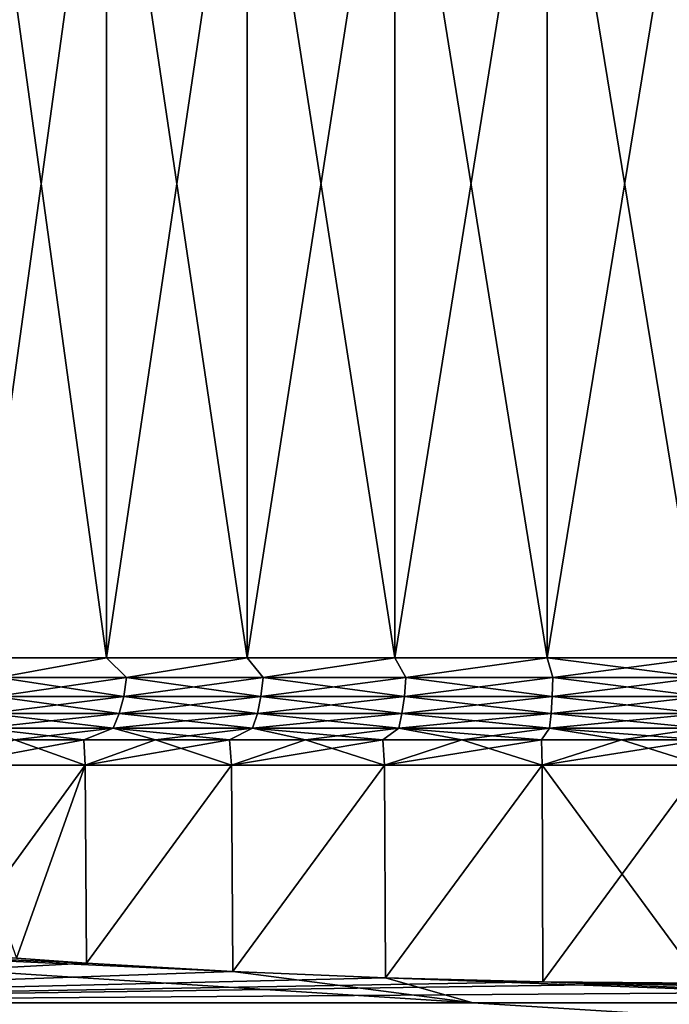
# Model space of a CAD drawing. Header units: metres. Extents: x -90 to 304, y -90 to 74.
# Tile 10 of 256: x -65.78 to -60.28, y 13.03 to 21.37. Entities that reach past the tile are written whole.
import ezdxf

# ---------------------------------------------------------------- set-up
doc = ezdxf.new("R2010")
doc.units = ezdxf.units.M
doc.layers.add('solid_21662050_350', color=7, linetype='CONTINUOUS')

msp = doc.modelspace()

# ---------------------------------------------------------------- linework, layer by layer
at = {"layer": 'solid_21662050_350'}
for points in [[(-66.158516, 15.961881, -8.476477), (-66.158546, 24, -8.476456), (-65.047592, 24, -9.181491)], [(-65.047577, 15.961881, 9.181503), (-65.047592, 24, 9.181491), (-66.158546, 24, 8.476456)], [(-66.158516, 15.961881, 8.476476), (-65.047577, 15.961881, 9.181503), (-66.158546, 24, 8.476456)], [(-65.047577, 15.961881, -9.181503), (-66.158516, 15.961881, -8.476477), (-65.047592, 24, -9.181491)], [(-65.047577, 15.961881, -9.181503), (-65.047592, 24, -9.181491), (-63.857021, 24, -9.741732)], [(-63.857025, 15.961881, 9.741734), (-63.857021, 24, 9.741732), (-65.047592, 24, 9.181491)], [(-65.047577, 15.961881, 9.181503), (-63.857025, 15.961881, 9.741734), (-65.047592, 24, 9.181491)], [(-63.857025, 15.961881, -9.741734), (-65.047577, 15.961881, -9.181503), (-63.857021, 24, -9.741732)], [(-63.857025, 15.961881, -9.741734), (-63.857021, 24, -9.741732), (-62.605621, 24, -10.148335)], [(-62.605648, 15.961881, -10.148331), (-63.857025, 15.961881, -9.741734), (-62.605621, 24, -10.148335)], [(-63.857025, 15.961881, 9.741734), (-62.605648, 15.961881, 10.148331), (-63.857021, 24, 9.741732)], [(-62.605648, 15.961881, 10.148331), (-62.605621, 24, 10.148335), (-63.857021, 24, 9.741732)], [(-62.605648, 15.961881, -10.148331), (-62.605621, 24, -10.148335), (-61.313148, 24, -10.394885)], [(-61.313179, 15.961881, -10.394882), (-62.605648, 15.961881, -10.148331), (-61.313148, 24, -10.394885)], [(-62.605648, 15.961881, 10.148331), (-61.313179, 15.961881, 10.394882), (-62.605621, 24, 10.148335)], [(-61.313179, 15.961881, 10.394882), (-61.313148, 24, 10.394885), (-62.605621, 24, 10.148335)], [(-61.313179, 15.961881, -10.394882), (-60, 24, -10.4775), (-60, 15.961881, -10.4775)], [(-61.313179, 15.961881, -10.394882), (-61.313148, 24, -10.394885), (-60, 24, -10.4775)], [(-61.313179, 15.961881, 10.394882), (-60, 15.961881, 10.4775), (-61.313148, 24, 10.394885)], [(-61.313148, 24, 10.394885), (-60, 15.961881, 10.4775), (-60, 24, 10.4775)], [(-65.96183, 15.795551, 8.6372), (-65.047577, 15.961881, 9.181503), (-66.158516, 15.961881, 8.476476)], [(-65.96183, 15.795551, -8.6372), (-66.158516, 15.961881, -8.476477), (-65.047577, 15.961881, -9.181503)], [(-64.877258, 15.795551, 9.292845), (-65.047577, 15.961881, 9.181503), (-65.96183, 15.795551, 8.6372)], [(-65.96183, 15.795551, -8.6372), (-65.047577, 15.961881, -9.181503), (-64.877258, 15.795551, -9.292845)], [(-64.877258, 15.795551, 9.292845), (-63.857025, 15.961881, 9.741734), (-65.047577, 15.961881, 9.181503)], [(-64.877258, 15.795551, -9.292845), (-65.047577, 15.961881, -9.181503), (-63.857025, 15.961881, -9.741734)], [(-63.721573, 15.795551, 9.812979), (-63.857025, 15.961881, 9.741734), (-64.877258, 15.795551, 9.292845)], [(-64.877258, 15.795551, -9.292845), (-63.857025, 15.961881, -9.741734), (-63.721573, 15.795551, -9.812979)], [(-63.721573, 15.795551, 9.812979), (-62.605648, 15.961881, 10.148331), (-63.857025, 15.961881, 9.741734)], [(-63.721573, 15.795551, -9.812979), (-63.857025, 15.961881, -9.741734), (-62.605648, 15.961881, -10.148331)], [(-62.511612, 15.795551, 10.190017), (-62.605648, 15.961881, 10.148331), (-63.721573, 15.795551, 9.812979)], [(-63.721573, 15.795551, -9.812979), (-62.605648, 15.961881, -10.148331), (-62.511612, 15.795551, -10.190017)], [(-62.511612, 15.795551, 10.190017), (-61.313179, 15.961881, 10.394882), (-62.605648, 15.961881, 10.148331)], [(-62.511612, 15.795551, -10.190017), (-62.605648, 15.961881, -10.148331), (-61.313179, 15.961881, -10.394882)], [(-61.26503, 15.795551, 10.418462), (-61.313179, 15.961881, 10.394882), (-62.511612, 15.795551, 10.190017)], [(-62.511612, 15.795551, -10.190017), (-61.313179, 15.961881, -10.394882), (-61.26503, 15.795551, -10.418462)], [(-61.26503, 15.795551, -10.418462), (-61.313179, 15.961881, -10.394882), (-60, 15.961881, -10.4775)], [(-60, 15.795551, 10.494982), (-60, 15.961881, 10.4775), (-61.313179, 15.961881, 10.394882)], [(-61.26503, 15.795551, 10.418462), (-60, 15.795551, 10.494982), (-61.313179, 15.961881, 10.394882)], [(-61.26503, 15.795551, -10.418462), (-60, 15.961881, -10.4775), (-60, 15.795551, -10.494982)], [(-64.877258, 15.795551, -9.292845), (-64.901314, 15.636338, -9.338667), (-65.991226, 15.636338, -8.67979)], [(-65.96183, 15.795551, -8.6372), (-64.877258, 15.795551, -9.292845), (-65.991226, 15.636338, -8.67979)], [(-65.96183, 15.795551, 8.6372), (-65.991226, 15.636338, 8.67979), (-64.901314, 15.636338, 9.338667)], [(-64.877258, 15.795551, 9.292845), (-65.96183, 15.795551, 8.6372), (-64.901314, 15.636338, 9.338667)], [(-63.721573, 15.795551, -9.812979), (-63.739922, 15.636338, -9.861365), (-64.901314, 15.636338, -9.338667)], [(-64.877258, 15.795551, -9.292845), (-63.721573, 15.795551, -9.812979), (-64.901314, 15.636338, -9.338667)], [(-64.877258, 15.795551, 9.292845), (-64.901314, 15.636338, 9.338667), (-63.739922, 15.636338, 9.861365)], [(-63.721573, 15.795551, 9.812979), (-64.877258, 15.795551, 9.292845), (-63.739922, 15.636338, 9.861365)], [(-62.511612, 15.795551, -10.190017), (-62.523998, 15.636338, -10.240263), (-63.739922, 15.636338, -9.861365)], [(-63.721573, 15.795551, -9.812979), (-62.511612, 15.795551, -10.190017), (-63.739922, 15.636338, -9.861365)], [(-63.721573, 15.795551, 9.812979), (-63.739922, 15.636338, 9.861365), (-62.523998, 15.636338, 10.240263)], [(-62.511612, 15.795551, 10.190017), (-63.721573, 15.795551, 9.812979), (-62.523998, 15.636338, 10.240263)], [(-61.26503, 15.795551, -10.418462), (-61.271267, 15.636338, -10.469834), (-62.523998, 15.636338, -10.240263)], [(-62.511612, 15.795551, -10.190017), (-61.26503, 15.795551, -10.418462), (-62.523998, 15.636338, -10.240263)], [(-62.511612, 15.795551, 10.190017), (-62.523998, 15.636338, 10.240263), (-61.271267, 15.636338, 10.469834)], [(-61.26503, 15.795551, 10.418462), (-62.511612, 15.795551, 10.190017), (-61.271267, 15.636338, 10.469834)], [(-61.26503, 15.795551, 10.418462), (-61.271267, 15.636338, 10.469834), (-60, 15.636338, 10.546732)], [(-61.271267, 15.636338, -10.469834), (-60, 15.795551, -10.494982), (-60, 15.636338, -10.546732)], [(-61.26503, 15.795551, -10.418462), (-60, 15.795551, -10.494982), (-61.271267, 15.636338, -10.469834)], [(-61.26503, 15.795551, 10.418462), (-60, 15.636338, 10.546732), (-60, 15.795551, 10.494982)], [(-64.901314, 15.636338, -9.338667), (-64.940231, 15.491381, -9.412826), (-66.038803, 15.491381, -8.748716)], [(-65.991226, 15.636338, -8.67979), (-64.901314, 15.636338, -9.338667), (-66.038803, 15.491381, -8.748716)], [(-65.991226, 15.636338, 8.67979), (-66.038803, 15.491381, 8.748716), (-64.940231, 15.491381, 9.412826)], [(-64.901314, 15.636338, 9.338667), (-65.991226, 15.636338, 8.67979), (-64.940231, 15.491381, 9.412826)], [(-63.739922, 15.636338, -9.861365), (-63.769623, 15.491381, -9.939674), (-64.940231, 15.491381, -9.412826)], [(-64.901314, 15.636338, -9.338667), (-63.739922, 15.636338, -9.861365), (-64.940231, 15.491381, -9.412826)], [(-64.901314, 15.636338, 9.338667), (-64.940231, 15.491381, 9.412826), (-63.769623, 15.491381, 9.939674)], [(-63.739922, 15.636338, 9.861365), (-64.901314, 15.636338, 9.338667), (-63.769623, 15.491381, 9.939674)], [(-62.523998, 15.636338, -10.240263), (-62.544041, 15.491381, -10.321581), (-63.769623, 15.491381, -9.939674)], [(-63.739922, 15.636338, -9.861365), (-62.523998, 15.636338, -10.240263), (-63.769623, 15.491381, -9.939674)], [(-63.739922, 15.636338, 9.861365), (-63.769623, 15.491381, 9.939674), (-62.544041, 15.491381, 10.321581)], [(-62.523998, 15.636338, 10.240263), (-63.739922, 15.636338, 9.861365), (-62.544041, 15.491381, 10.321581)], [(-61.271267, 15.636338, -10.469834), (-61.281364, 15.491381, -10.552976), (-62.544041, 15.491381, -10.321581)], [(-62.523998, 15.636338, -10.240263), (-61.271267, 15.636338, -10.469834), (-62.544041, 15.491381, -10.321581)], [(-62.523998, 15.636338, 10.240263), (-62.544041, 15.491381, 10.321581), (-61.281364, 15.491381, 10.552976)], [(-61.271267, 15.636338, 10.469834), (-62.523998, 15.636338, 10.240263), (-61.281364, 15.491381, 10.552976)], [(-61.271267, 15.636338, 10.469834), (-61.281364, 15.491381, 10.552976), (-60, 15.491381, 10.630484)], [(-61.281364, 15.491381, -10.552976), (-60, 15.636338, -10.546732), (-60, 15.491381, -10.630484)], [(-61.271267, 15.636338, -10.469834), (-60, 15.636338, -10.546732), (-61.281364, 15.491381, -10.552976)], [(-61.271267, 15.636338, 10.469834), (-60, 15.491381, 10.630484), (-60, 15.636338, 10.546732)], [(-64.940231, 15.491381, -9.412826), (-64.992317, 15.367028, -9.512073), (-66.102478, 15.367028, -8.840961)], [(-66.038803, 15.491381, -8.748716), (-64.940231, 15.491381, -9.412826), (-66.102478, 15.367028, -8.840961)], [(-66.038803, 15.491381, 8.748716), (-66.102478, 15.367028, 8.840961), (-64.992317, 15.367028, 9.512073)], [(-64.940231, 15.491381, 9.412826), (-66.038803, 15.491381, 8.748716), (-64.992317, 15.367028, 9.512073)], [(-63.769623, 15.491381, -9.939674), (-63.809368, 15.367028, -10.044477), (-64.992317, 15.367028, -9.512073)], [(-64.940231, 15.491381, -9.412826), (-63.769623, 15.491381, -9.939674), (-64.992317, 15.367028, -9.512073)], [(-64.940231, 15.491381, 9.412826), (-64.992317, 15.367028, 9.512073), (-63.809368, 15.367028, 10.044477)], [(-63.769623, 15.491381, 9.939674), (-64.940231, 15.491381, 9.412826), (-63.809368, 15.367028, 10.044477)], [(-62.544041, 15.491381, -10.321581), (-62.570866, 15.367028, -10.430409), (-63.809368, 15.367028, -10.044477)], [(-63.769623, 15.491381, -9.939674), (-62.544041, 15.491381, -10.321581), (-63.809368, 15.367028, -10.044477)], [(-63.769623, 15.491381, 9.939674), (-63.809368, 15.367028, 10.044477), (-62.570866, 15.367028, 10.430409)], [(-62.544041, 15.491381, 10.321581), (-63.769623, 15.491381, 9.939674), (-62.570866, 15.367028, 10.430409)], [(-61.281364, 15.491381, -10.552976), (-61.294872, 15.367028, -10.664244), (-62.570866, 15.367028, -10.430409)], [(-62.544041, 15.491381, -10.321581), (-61.281364, 15.491381, -10.552976), (-62.570866, 15.367028, -10.430409)], [(-62.544041, 15.491381, 10.321581), (-62.570866, 15.367028, 10.430409), (-61.294872, 15.367028, 10.664244)], [(-61.281364, 15.491381, 10.552976), (-62.544041, 15.491381, 10.321581), (-61.294872, 15.367028, 10.664244)], [(-61.281364, 15.491381, 10.552976), (-61.294872, 15.367028, 10.664244), (-60, 15.367028, 10.742569)], [(-61.294872, 15.367028, -10.664244), (-60, 15.491381, -10.630484), (-60, 15.367028, -10.742569)], [(-61.281364, 15.491381, -10.552976), (-60, 15.491381, -10.630484), (-61.294872, 15.367028, -10.664244)], [(-61.281364, 15.491381, 10.552976), (-60, 15.367028, 10.742569), (-60, 15.491381, 10.630484)], [(-66.102478, 15.367028, -8.840961), (-64.992317, 15.367028, -9.512073), (-65.828438, 15.26906, -9.184189)], [(-66.102478, 15.367028, 8.840961), (-65.828438, 15.26906, 9.184188), (-65.240257, 15.26906, 9.532035)], [(-64.992317, 15.367028, 9.512073), (-66.102478, 15.367028, 8.840961), (-65.240257, 15.26906, 9.532035)], [(-64.992317, 15.367028, -9.512073), (-65.240257, 15.26906, -9.532036), (-65.828438, 15.26906, -9.184189)], [(-64.992317, 15.367028, -9.512073), (-64.631393, 15.26906, -9.842264), (-65.240257, 15.26906, -9.532036)], [(-64.992317, 15.367028, 9.512073), (-65.240257, 15.26906, 9.532035), (-64.631401, 15.26906, 9.842263)], [(-64.992317, 15.367028, -9.512073), (-63.809368, 15.367028, -10.044477), (-64.631393, 15.26906, -9.842264)], [(-64.992317, 15.367028, 9.512073), (-64.631401, 15.26906, 9.842263), (-64.004257, 15.26906, 10.113651)], [(-63.809368, 15.367028, 10.044477), (-64.992317, 15.367028, 9.512073), (-64.004257, 15.26906, 10.113651)], [(-63.809368, 15.367028, -10.044477), (-64.004257, 15.26906, -10.113651), (-64.631393, 15.26906, -9.842264)], [(-63.809368, 15.367028, -10.044477), (-63.361305, 15.26906, -10.345125), (-64.004257, 15.26906, -10.113651)], [(-63.809368, 15.367028, 10.044477), (-64.004257, 15.26906, 10.113651), (-63.361309, 15.26906, 10.345125)], [(-63.809368, 15.367028, -10.044477), (-62.570866, 15.367028, -10.430409), (-63.361305, 15.26906, -10.345125)], [(-63.809368, 15.367028, 10.044477), (-63.361309, 15.26906, 10.345125), (-62.705093, 15.26906, 10.535771)], [(-62.570866, 15.367028, 10.430409), (-63.809368, 15.367028, 10.044477), (-62.705093, 15.26906, 10.535771)], [(-62.570866, 15.367028, -10.430409), (-62.705093, 15.26906, -10.535771), (-63.361305, 15.26906, -10.345125)], [(-62.570866, 15.367028, -10.430409), (-62.0382, 15.26906, -10.684837), (-62.705093, 15.26906, -10.535771)], [(-62.570866, 15.367028, 10.430409), (-62.705093, 15.26906, 10.535771), (-62.038204, 15.26906, 10.684836)], [(-62.570866, 15.367028, -10.430409), (-61.294872, 15.367028, -10.664244), (-62.0382, 15.26906, -10.684837)], [(-62.570866, 15.367028, 10.430409), (-62.038204, 15.26906, 10.684836), (-61.363277, 15.26906, 10.791732)], [(-61.294872, 15.367028, 10.664244), (-62.570866, 15.367028, 10.430409), (-61.363277, 15.26906, 10.791732)], [(-61.294872, 15.367028, -10.664244), (-61.363274, 15.26906, -10.791733), (-62.0382, 15.26906, -10.684837)], [(-61.294872, 15.367028, 10.664244), (-61.363277, 15.26906, 10.791732), (-60.68298, 15.26906, 10.856037)], [(-61.294872, 15.367028, -10.664244), (-60.682976, 15.26906, -10.856037), (-61.363274, 15.26906, -10.791733)], [(-61.294872, 15.367028, 10.664244), (-60.68298, 15.26906, 10.856037), (-60, 15.26906, 10.8775)], [(-61.294872, 15.367028, 10.664244), (-60, 15.26906, 10.8775), (-60, 15.367028, 10.742569)], [(-61.294872, 15.367028, -10.664244), (-60, 15.367028, -10.742569), (-60.682976, 15.26906, -10.856037)], [(-60, 15.367028, -10.742569), (-60, 15.26906, -10.8775), (-60.682976, 15.26906, -10.856037)], [(-65.240257, 15.26906, -9.532036), (-65.228088, 15.053997, -9.961407), (-66.390678, 15.053997, -9.2586)], [(-65.828438, 15.26906, -9.184189), (-65.240257, 15.26906, -9.532036), (-66.390678, 15.053997, -9.2586)], [(-65.828438, 15.26906, 9.184188), (-66.390678, 15.053997, 9.2586), (-65.228088, 15.053997, 9.961407)], [(-65.240257, 15.26906, 9.532035), (-65.828438, 15.26906, 9.184188), (-65.228088, 15.053997, 9.961407)], [(-65.240257, 15.26906, -9.532036), (-64.631393, 15.26906, -9.842264), (-65.228088, 15.053997, -9.961407)], [(-64.631401, 15.26906, 9.842263), (-65.240257, 15.26906, 9.532035), (-65.228088, 15.053997, 9.961407)], [(-64.004257, 15.26906, -10.113651), (-63.989307, 15.053997, -10.518932), (-65.228088, 15.053997, -9.961407)], [(-64.631393, 15.26906, -9.842264), (-64.004257, 15.26906, -10.113651), (-65.228088, 15.053997, -9.961407)], [(-64.631401, 15.26906, 9.842263), (-65.228088, 15.053997, 9.961407), (-63.989307, 15.053997, 10.518932)], [(-64.004257, 15.26906, 10.113651), (-64.631401, 15.26906, 9.842263), (-63.989307, 15.053997, 10.518932)], [(-64.004257, 15.26906, -10.113651), (-63.361305, 15.26906, -10.345125), (-63.989307, 15.053997, -10.518932)], [(-63.361309, 15.26906, 10.345125), (-64.004257, 15.26906, 10.113651), (-63.989307, 15.053997, 10.518932)], [(-62.705093, 15.26906, -10.535771), (-62.692368, 15.053997, -10.923079), (-63.989307, 15.053997, -10.518932)], [(-63.361305, 15.26906, -10.345125), (-62.705093, 15.26906, -10.535771), (-63.989307, 15.053997, -10.518932)], [(-63.361309, 15.26906, 10.345125), (-63.989307, 15.053997, 10.518932), (-62.692368, 15.053997, 10.923079)], [(-62.705093, 15.26906, 10.535771), (-63.361309, 15.26906, 10.345125), (-62.692368, 15.053997, 10.923079)], [(-62.705093, 15.26906, -10.535771), (-62.0382, 15.26906, -10.684837), (-62.692368, 15.053997, -10.923079)], [(-62.038204, 15.26906, 10.684836), (-62.705093, 15.26906, 10.535771), (-62.692368, 15.053997, 10.923079)], [(-61.363274, 15.26906, -10.791733), (-61.356155, 15.053997, -11.16796), (-62.692368, 15.053997, -10.923079)], [(-62.0382, 15.26906, -10.684837), (-61.363274, 15.26906, -10.791733), (-62.692368, 15.053997, -10.923079)], [(-62.038204, 15.26906, 10.684836), (-62.692368, 15.053997, 10.923079), (-61.356155, 15.053997, 11.16796)], [(-61.363277, 15.26906, 10.791732), (-62.038204, 15.26906, 10.684836), (-61.356155, 15.053997, 11.16796)], [(-60.68298, 15.26906, 10.856037), (-61.363277, 15.26906, 10.791732), (-61.356155, 15.053997, 11.16796)], [(-61.363274, 15.26906, -10.791733), (-60.682976, 15.26906, -10.856037), (-61.356155, 15.053997, -11.16796)], [(-60.68298, 15.26906, 10.856037), (-61.356155, 15.053997, 11.16796), (-60, 15.053997, 11.25)], [(-60, 15.26906, -10.8775), (-60, 15.053997, -11.25), (-61.356155, 15.053997, -11.16796)], [(-60.682976, 15.26906, -10.856037), (-60, 15.26906, -10.8775), (-61.356155, 15.053997, -11.16796)], [(-60.68298, 15.26906, 10.856037), (-60, 15.053997, 11.25), (-60, 15.26906, 10.8775)], [(-66.384109, 13.461905, -9.263127), (-66.390678, 15.053997, -9.2586), (-65.228088, 15.053997, -9.961407)], [(-65.811485, 13.417951, 9.632711), (-65.228088, 15.053997, 9.961407), (-66.390678, 15.053997, 9.2586)], [(-65.811493, 13.417952, -9.632705), (-66.384109, 13.461905, -9.263127), (-65.228088, 15.053997, -9.961407)], [(-65.218147, 13.376739, -9.966611), (-65.811493, 13.417952, -9.632705), (-65.228088, 15.053997, -9.961407)], [(-65.811485, 13.417951, 9.632711), (-65.21814, 13.376739, 9.966617), (-65.228088, 15.053997, 9.961407)], [(-65.218147, 13.376739, -9.966611), (-65.228088, 15.053997, -9.961407), (-63.989307, 15.053997, -10.518932)], [(-65.21814, 13.376739, 9.966617), (-63.989307, 15.053997, 10.518932), (-65.228088, 15.053997, 9.961407)], [(-63.978134, 13.304874, -10.523162), (-65.218147, 13.376739, -9.966611), (-63.989307, 15.053997, -10.518932)], [(-65.21814, 13.376739, 9.966617), (-63.978123, 13.304873, 10.523166), (-63.989307, 15.053997, 10.518932)], [(-63.978134, 13.304874, -10.523162), (-63.989307, 15.053997, -10.518932), (-62.692368, 15.053997, -10.923079)], [(-63.978123, 13.304873, 10.523166), (-62.692368, 15.053997, 10.923079), (-63.989307, 15.053997, 10.518932)], [(-62.682732, 13.250455, -10.92545), (-63.978134, 13.304874, -10.523162), (-62.692368, 15.053997, -10.923079)], [(-63.978123, 13.304873, 10.523166), (-62.68272, 13.250454, 10.925453), (-62.692368, 15.053997, 10.923079)], [(-62.682732, 13.250455, -10.92545), (-62.692368, 15.053997, -10.923079), (-61.356155, 15.053997, -11.16796)], [(-62.68272, 13.250454, 10.925453), (-61.356155, 15.053997, 11.16796), (-62.692368, 15.053997, 10.923079)], [(-61.350536, 13.216548, -11.168642), (-62.682732, 13.250455, -10.92545), (-61.356155, 15.053997, -11.16796)], [(-62.68272, 13.250454, 10.925453), (-61.350525, 13.216548, 11.168643), (-61.356155, 15.053997, 11.16796)], [(-61.356155, 15.053997, 11.16796), (-60, 13.205034, 11.25), (-60, 15.053997, 11.25)], [(-61.350525, 13.216548, 11.168643), (-60, 13.205034, 11.25), (-61.356155, 15.053997, 11.16796)], [(-61.350536, 13.216548, -11.168642), (-61.356155, 15.053997, -11.16796), (-60, 15.053997, -11.25)], [(-61.350536, 13.216548, -11.168642), (-60, 15.053997, -11.25), (-60, 13.205034, -11.25)], [(-61.942936, 13.040526, -12.352942), (-71.5, 13.040526, -12.352942), (-71.5, 13.652762, -7.44563)], [(-63.978134, 13.304874, -10.523162), (-61.942936, 13.040526, -12.352942), (-71.5, 13.652762, -7.44563)], [(-65.218147, 13.376739, -9.966611), (-71.5, 13.652762, -7.44563), (-65.811493, 13.417952, -9.632705)], [(-63.978134, 13.304874, -10.523162), (-71.5, 13.652762, -7.44563), (-65.218147, 13.376739, -9.966611)], [(-65.811485, 13.417951, 9.632711), (-71.5, 13.040526, 12.352942), (-65.21814, 13.376739, 9.966617)], [(-65.21814, 13.376739, 9.966617), (-71.5, 13.040526, 12.352942), (-63.978123, 13.304873, 10.523166)], [(-27.954584, 13.35561, 10.133471), (-71.5, 13.040526, 12.352942), (-28.332397, 13.040526, 12.352942)], [(-60, 13.205034, 11.25), (-71.5, 13.040526, 12.352942), (-27.954584, 13.35561, 10.133471)], [(-63.978123, 13.304873, 10.523166), (-71.5, 13.040526, 12.352942), (-62.68272, 13.250454, 10.925453)], [(-62.682732, 13.250455, -10.92545), (-61.942936, 13.040526, -12.352942), (-63.978134, 13.304874, -10.523162)], [(-62.68272, 13.250454, 10.925453), (-71.5, 13.040526, 12.352942), (-61.350525, 13.216548, 11.168643)], [(-61.350525, 13.216548, 11.168643), (-71.5, 13.040526, 12.352942), (-60, 13.205034, 11.25)], [(-62.682732, 13.250455, -10.92545), (-56.94915, 13.040526, -12.352942), (-61.942936, 13.040526, -12.352942)], [(-61.350536, 13.216548, -11.168642), (-56.94915, 13.040526, -12.352942), (-62.682732, 13.250455, -10.92545)], [(-61.350536, 13.216548, -11.168642), (-42.73558, 13.040526, -12.352941), (-42.903072, 13.040526, -12.352941)], [(-61.350536, 13.216548, -11.168642), (-60, 13.205034, -11.25), (-42.73558, 13.040526, -12.352941)], [(-61.350536, 13.216548, -11.168642), (-42.903072, 13.040526, -12.352941), (-47.958633, 13.040526, -12.352942)], [(-61.350536, 13.216548, -11.168642), (-47.958633, 13.040526, -12.352942), (-54.211891, 13.040526, -12.352942)], [(-61.350536, 13.216548, -11.168642), (-54.211891, 13.040526, -12.352942), (-56.94915, 13.040526, -12.352942)], [(-28.332397, 13.040526, 12.352942), (-71.5, 13.040526, 12.352942), (-71.5, 12.743814, 13.721967)], [(-28.580746, 12.941209, 12.903863), (-28.332397, 13.040526, 12.352942), (-71.5, 12.743814, 13.721967)], [(-61.942936, 13.040526, -12.352942), (-57.140244, 12.740004, -13.735601), (-71.5, 13.040526, -12.352942)], [(-71.5, 12.740004, -13.735601), (-71.5, 13.040526, -12.352942), (-57.140244, 12.740004, -13.735601)], [(-61.942936, 13.040526, -12.352942), (-56.94915, 13.040526, -12.352942), (-57.140244, 12.740004, -13.735601)]]:
    msp.add_3dface(points, dxfattribs=at)

doc.saveas('drawing.dxf')
